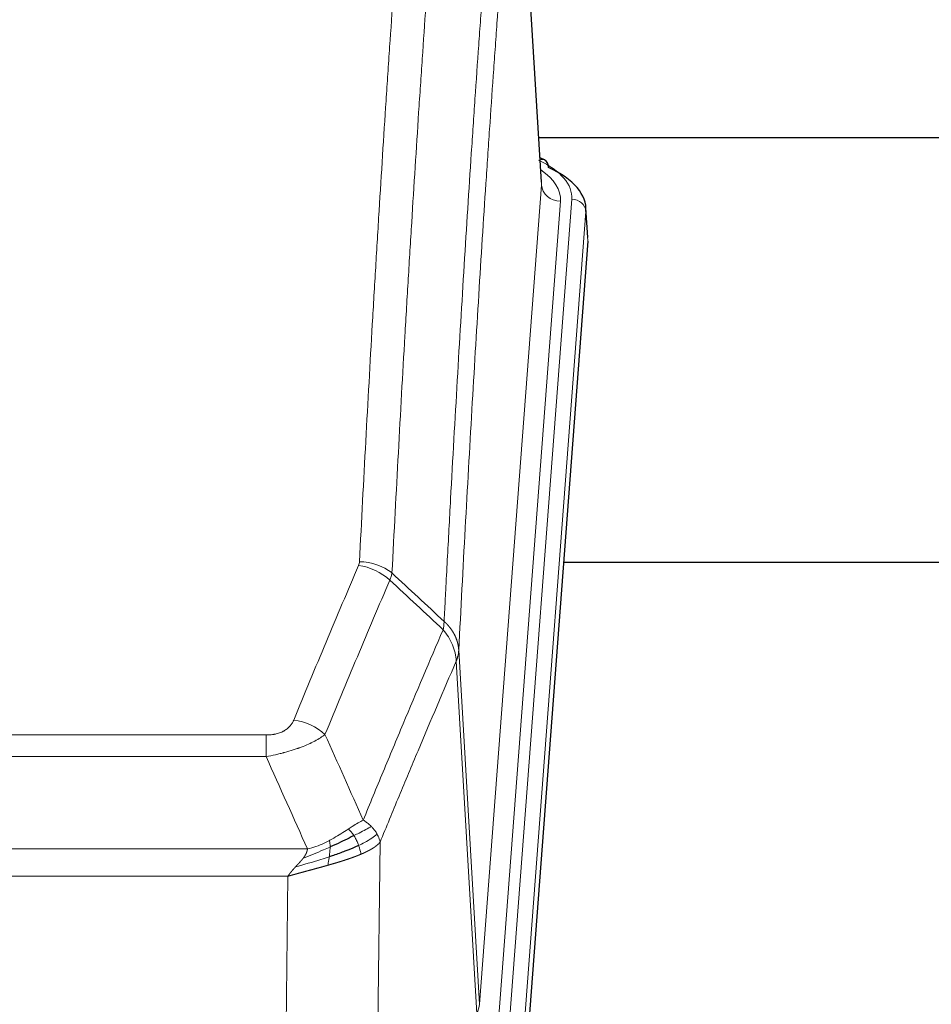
# Model space of a CAD drawing. Header units: inches. Extents: x 0 to 23760, y -13 to 16800.
# Tile 145 of 256: x 5796 to 5989, y 13828 to 14036. Entities that reach past the tile are written whole.
import ezdxf

# ---------------------------------------------------------------- set-up
doc = ezdxf.new("R2010")
doc.units = ezdxf.units.IN
doc.layers.add('1', color=7, linetype='Continuous', true_color=0xffffff)

msp = doc.modelspace()

# ---------------------------------------------------------------- linework, layer by layer
at = {"layer": '1', "color": 110, "linetype": 'Continuous', "lineweight": 13}
for p, q in [((5906.297, 14001.044), (5901.05, 14087.634)), ((5893.231, 13828.271), (5906.297, 14001.044)), ((5910.289, 13997.618), (5897.223, 13824.845)), ((5899.57, 13824.692), (5912.681, 13998.053)), ((5915.675, 13995.483), (5902.564, 13822.122)), ((5916.056, 13989.203), (5915.675, 13995.483)), ((5888.854, 13902.948), (5893.231, 13828.271)), ((5892.65, 13826.362), (5888.298, 13900.614)), ((5642.862, 13885.067), (5848.205, 13885.067)), ((5848.205, 13880.503), (5848.205, 13885.067)), ((5848.205, 13880.503), (5642.862, 13880.503)), ((5872.256, 13862.469), (5871.298, 13786.819)), ((5634.131, 13861.024), (5856.937, 13861.024)), ((5852.824, 13855.28), (5638.244, 13855.28)), ((5851.855, 13778.784), (5852.824, 13855.28))]:
    msp.add_line(p, q, dxfattribs=at)
at = {"layer": '1', "color": 2, "linetype": 'Continuous', "lineweight": 25}
for p, q in [((5906.302, 14001.62), (5901.051, 14088.256)), ((6072.901, 14011.013), (5905.731, 14011.013)), ((5906.934, 14006.327), (5905.99, 14006.762)), ((5916.062, 13989.986), (5915.681, 13996.269)), ((5916.056, 13989.203), (5902.938, 13815.75)), ((5991.194, 13921.439), (5910.925, 13921.439))]:
    msp.add_line(p, q, dxfattribs=at)
at = {"layer": '1', "color": 110, "linetype": 'Continuous', "lineweight": 13}
for centre, major_axis, ratio, start_param, end_param in [((5888.662, 13998.427), (24.034, 0.016), 0.461198, 6.2480186, 7.0671317), ((5905.676, 14003.603), (1.258, 2.724), 0.6272114, 6.2831797, 6.7581181), ((5886.27, 13997.992), (24.034, 0.016), 0.461198, 6.2480186, 6.8801307), ((5910.289, 14001.166), (3.989, -0.302), 0.8864705, 3.2608937, 4.7793301), ((5912.681, 13995.392), (2.991, -0.226), 0.8864705, 0.119301, 1.6377375), ((5867.713, 13912.527), (-9.188, 3.948), 0.8056434, 4.2999866, 5.045624), ((5867.901, 13913.319), (-9.987, 0.512), 0.8285973, 3.9974013, 4.7548106), ((5854.052, 13880.065), (9.245, -3.812), 0.7933159, 1.14397, 1.886928), ((5873.205, 13828.783), (-20.038, 0.241), 0.4621297, 2.903225, 3.1123764)]:
    msp.add_ellipse(centre, major_axis=major_axis, ratio=ratio, start_param=start_param, end_param=end_param, dxfattribs=at)
at = {"layer": '1', "color": 2, "linetype": 'Continuous', "lineweight": 25}
for centre, major_axis, ratio, start_param, end_param in [((5905.676, 14003.603), (1.258, 2.724), 0.6272114, 5.3993548, 6.2831797), ((5888.662, 13995.766), (27.03, 0.194), 0.4633579, 6.2451225, 7.0642357)]:
    msp.add_ellipse(centre, major_axis=major_axis, ratio=ratio, start_param=start_param, end_param=end_param, dxfattribs=at)
at = {"layer": '1', "color": 110, "linetype": 'Continuous', "lineweight": 13}
for points, knots in [([(5867.901, 13921.608), (5868.338, 13930.187), (5869.229, 13947.105), (5870.149, 13963.547), (5870.851, 13975.7), (5871.087, 13979.721), (5871.563, 13987.704), (5871.803, 13991.666), (5872.528, 14003.461), (5873.02, 14011.203), (5873.643, 14020.727), (5873.768, 14022.624), (5874.02, 14026.403), (5874.398, 14032.047), (5874.781, 14037.621), (5875.551, 14048.676), (5876.593, 14063.165), (5878.201, 14084.149), (5879.302, 14097.64), (5879.859, 14104.259)], [0, 0, 0, 0, 0.125, 0.25, 0.25, 0.3125, 0.3125, 0.375, 0.375, 0.5, 0.5, 0.53125, 0.53125, 0.5625, 0.625, 0.625, 0.75, 0.875, 1, 1, 1, 1]), ([(5886.742, 14101.67), (5886.184, 14095.058), (5885.082, 14081.583), (5883.472, 14060.623), (5882.429, 14046.15), (5881.657, 14035.109), (5881.274, 14029.541), (5880.895, 14023.903), (5880.644, 14020.129), (5880.518, 14018.234), (5879.894, 14008.721), (5879.402, 14000.988), (5878.676, 13989.207), (5878.436, 13985.25), (5877.959, 13977.277), (5877.723, 13973.26), (5877.02, 13961.122), (5876.098, 13944.699), (5875.207, 13927.8), (5874.768, 13919.232)], [0, 0, 0, 0, 0.125, 0.25, 0.375, 0.375, 0.4375, 0.46875, 0.46875, 0.5, 0.5, 0.625, 0.625, 0.6875, 0.6875, 0.75, 0.75, 0.875, 1, 1, 1, 1]), ([(5885.765, 13909.009), (5885.821, 13910.1), (5885.877, 13911.188), (5885.989, 13913.361), (5886.157, 13916.614), (5886.553, 13924.164), (5886.896, 13930.566), (5887.59, 13943.275), (5888.53, 13959.973), (5889.988, 13984.274), (5890.993, 13999.979), (5891.567, 14008.673), (5891.63, 14009.637), (5891.759, 14011.561), (5891.951, 14014.441), (5892.402, 14021.12), (5892.794, 14026.772), (5893.122, 14031.443), (5893.188, 14032.375), (5893.32, 14034.235), (5893.519, 14037.019), (5893.984, 14043.473), (5894.386, 14048.931), (5895.198, 14059.75), (5896.295, 14073.915), (5897.423, 14087.559), (5897.994, 14094.25)], [0, 0, 0, 0, 0.015625, 0.015625, 0.03125, 0.0625, 0.125, 0.125, 0.25, 0.375, 0.5, 0.5, 0.515625, 0.515625, 0.53125, 0.5625, 0.625, 0.625, 0.640625, 0.640625, 0.65625, 0.6875, 0.75, 0.75, 0.875, 1, 1, 1, 1]), ([(5901.05, 14087.634), (5900.48, 14080.961), (5899.355, 14067.355), (5898.261, 14053.23), (5897.452, 14042.442), (5897.05, 14037), (5896.586, 14030.565), (5896.389, 14027.789), (5896.257, 14025.934), (5896.191, 14025.005), (5895.864, 14020.348), (5895.473, 14014.712), (5895.023, 14008.053), (5894.831, 14005.182), (5894.703, 14003.263), (5894.64, 14002.302), (5894.067, 13993.634), (5893.066, 13977.977), (5891.611, 13953.75), (5890.205, 13928.782), (5889.299, 13911.642), (5888.854, 13902.948)], [0, 0, 0, 0, 0.125, 0.25, 0.25, 0.3125, 0.34375, 0.359375, 0.359375, 0.375, 0.375, 0.4375, 0.46875, 0.484375, 0.484375, 0.5, 0.5, 0.625, 0.75, 0.875, 1, 1, 1, 1]), ([(5854.052, 13888.221), (5855.186, 13890.982), (5856.321, 13893.732), (5858.594, 13899.21), (5859.731, 13901.937), (5863.147, 13910.086), (5865.428, 13915.472), (5867.713, 13920.813)], [0, 0, 0, 0, 0.25, 0.25, 0.5, 0.5, 1, 1, 1, 1]), ([(5867.901, 13921.608), (5867.894, 13921.474), (5867.875, 13921.34), (5867.813, 13921.075), (5867.769, 13920.944), (5867.713, 13920.813)], [0, 0, 0, 0, 0.5, 0.5, 1, 1, 1, 1]), ([(5874.31, 13917.726), (5872.021, 13912.39), (5869.737, 13907.008), (5866.318, 13898.867), (5865.179, 13896.142), (5862.904, 13890.67), (5861.767, 13887.922), (5860.632, 13885.163)], [0, 0, 0, 0, 0.5, 0.5, 0.75, 0.75, 1, 1, 1, 1]), ([(5885.765, 13909.009), (5885.744, 13908.746), (5885.729, 13908.459), (5885.671, 13907.869), (5885.628, 13907.566), (5885.553, 13907.272)], [0, 0, 0, 0, 0.5, 0.5, 1, 1, 1, 1]), ([(5885.765, 13909.009), (5885.778, 13908.998), (5885.803, 13908.975), (5885.841, 13908.941), (5885.879, 13908.906), (5885.917, 13908.87), (5885.956, 13908.835), (5885.994, 13908.798), (5886.033, 13908.761), (5886.071, 13908.724), (5886.11, 13908.686), (5886.149, 13908.648), (5886.188, 13908.61), (5886.227, 13908.571), (5886.266, 13908.531), (5886.305, 13908.491), (5886.344, 13908.45), (5886.383, 13908.409), (5886.422, 13908.368), (5886.461, 13908.325), (5886.5, 13908.283), (5886.54, 13908.24), (5886.579, 13908.196), (5886.618, 13908.152), (5886.657, 13908.108), (5886.697, 13908.063), (5886.736, 13908.017), (5886.775, 13907.971), (5886.814, 13907.924), (5886.853, 13907.877), (5886.892, 13907.829), (5886.931, 13907.781), (5886.97, 13907.732), (5887.008, 13907.683), (5887.047, 13907.633), (5887.085, 13907.583), (5887.124, 13907.532), (5887.162, 13907.481), (5887.2, 13907.429), (5887.238, 13907.376), (5887.276, 13907.323), (5887.313, 13907.27), (5887.351, 13907.215), (5887.388, 13907.161), (5887.425, 13907.105), (5887.462, 13907.05), (5887.499, 13906.993), (5887.535, 13906.936), (5887.572, 13906.879), (5887.608, 13906.821), (5887.643, 13906.762), (5887.679, 13906.703), (5887.714, 13906.643), (5887.749, 13906.583), (5887.783, 13906.522), (5887.818, 13906.461), (5887.852, 13906.399), (5887.885, 13906.336), (5887.918, 13906.273), (5887.954, 13906.205), (5887.991, 13906.132), (5888.029, 13906.055), (5888.066, 13905.977), (5888.103, 13905.898), (5888.139, 13905.82), (5888.174, 13905.741), (5888.208, 13905.662), (5888.242, 13905.582), (5888.274, 13905.502), (5888.306, 13905.423), (5888.337, 13905.342), (5888.367, 13905.262), (5888.396, 13905.182), (5888.425, 13905.101), (5888.452, 13905.02), (5888.479, 13904.939), (5888.504, 13904.857), (5888.529, 13904.776), (5888.553, 13904.694), (5888.576, 13904.612), (5888.599, 13904.53), (5888.62, 13904.448), (5888.641, 13904.365), (5888.66, 13904.283), (5888.679, 13904.2), (5888.697, 13904.117), (5888.714, 13904.034), (5888.73, 13903.951), (5888.745, 13903.868), (5888.76, 13903.785), (5888.773, 13903.701), (5888.786, 13903.618), (5888.798, 13903.534), (5888.808, 13903.451), (5888.818, 13903.367), (5888.827, 13903.283), (5888.836, 13903.199), (5888.843, 13903.116), (5888.849, 13903.032), (5888.853, 13902.976), (5888.854, 13902.948)], [0, 0, 0, 0, 0.0069372, 0.0139334, 0.0209887, 0.028103, 0.0352764, 0.0425088, 0.0498003, 0.0571509, 0.0645605, 0.0720292, 0.0795569, 0.0871437, 0.0947896, 0.1024945, 0.1102584, 0.1180815, 0.1259636, 0.1339048, 0.141905, 0.1499643, 0.1580827, 0.1662601, 0.1744966, 0.1827922, 0.1911468, 0.1995605, 0.2080333, 0.2165651, 0.225156, 0.233806, 0.2425151, 0.2512832, 0.2601104, 0.2689967, 0.277942, 0.2869465, 0.29601, 0.3051325, 0.3143142, 0.3235549, 0.3328547, 0.3422136, 0.3516315, 0.3611085, 0.3706446, 0.3802398, 0.3898941, 0.3996074, 0.4093798, 0.4192113, 0.4291019, 0.4390515, 0.4490602, 0.459128, 0.4692549, 0.4794409, 0.4896859, 0.4999901, 0.5124905, 0.524991, 0.5374914, 0.5499918, 0.5624922, 0.5749926, 0.587493, 0.5999934, 0.6124937, 0.6249941, 0.6374944, 0.6499948, 0.6624951, 0.6749954, 0.6874957, 0.699996, 0.7124963, 0.7249966, 0.7374968, 0.7499971, 0.7624973, 0.7749976, 0.7874978, 0.799998, 0.8124982, 0.8249984, 0.8374986, 0.8499988, 0.8624989, 0.8749991, 0.8874992, 0.8999993, 0.9124995, 0.9249996, 0.9374997, 0.9499998, 0.9624998, 0.9749999, 0.9875, 1, 1, 1, 1]), ([(5868.699, 13867.115), (5870.097, 13870.53), (5871.496, 13873.928), (5874.299, 13880.69), (5875.702, 13884.054), (5879.915, 13894.093), (5882.731, 13900.717), (5885.553, 13907.272)], [0, 0, 0, 0, 0.25, 0.25, 0.5, 0.5, 1, 1, 1, 1]), ([(5885.553, 13907.272), (5885.962, 13906.789), (5886.335, 13906.279), (5886.993, 13905.215), (5887.278, 13904.662), (5887.75, 13903.531), (5887.936, 13902.952), (5888.199, 13901.785), (5888.277, 13901.197), (5888.298, 13900.614)], [0, 0, 0, 0, 0.25, 0.25, 0.5, 0.5, 0.75, 0.75, 1, 1, 1, 1]), ([(5888.854, 13902.948), (5888.854, 13902.941), (5888.853, 13902.915), (5888.849, 13902.858), (5888.842, 13902.766), (5888.831, 13902.64), (5888.812, 13902.478), (5888.783, 13902.28), (5888.742, 13902.048), (5888.698, 13901.849), (5888.659, 13901.695), (5888.634, 13901.599), (5888.608, 13901.505), (5888.581, 13901.414), (5888.553, 13901.324), (5888.526, 13901.237), (5888.498, 13901.152), (5888.469, 13901.068), (5888.441, 13900.988), (5888.412, 13900.909), (5888.383, 13900.832), (5888.355, 13900.758), (5888.327, 13900.685), (5888.308, 13900.638), (5888.298, 13900.614)], [0, 0, 0, 0, 0.0092499, 0.0337179, 0.073404, 0.128308, 0.1984299, 0.2837694, 0.3843264, 0.5001005, 0.5424888, 0.5838484, 0.6241794, 0.6634821, 0.7017567, 0.7390032, 0.7752221, 0.8104134, 0.8445775, 0.8777146, 0.909825, 0.9409091, 0.9709673, 1, 1, 1, 1]), ([(5888.298, 13900.614), (5885.612, 13894.381), (5882.933, 13888.086), (5878.922, 13878.55), (5877.587, 13875.355), (5874.919, 13868.936), (5873.586, 13865.71), (5872.256, 13862.469)], [0, 0, 0, 0, 0.5, 0.5, 0.75, 0.75, 1, 1, 1, 1]), ([(5854.052, 13888.221), (5854.031, 13888.17), (5854.009, 13888.119), (5853.963, 13888.017), (5853.939, 13887.966), (5853.863, 13887.815), (5853.809, 13887.715), (5853.691, 13887.517), (5853.627, 13887.42), (5853.491, 13887.227), (5853.418, 13887.132), (5853.26, 13886.944), (5853.176, 13886.851), (5853.041, 13886.715), (5852.994, 13886.669), (5852.898, 13886.58), (5852.848, 13886.535), (5852.694, 13886.404), (5852.586, 13886.32), (5852.359, 13886.157), (5852.239, 13886.078), (5852.049, 13885.965), (5851.952, 13885.91), (5851.851, 13885.856), (5851.783, 13885.821), (5851.748, 13885.804), (5851.574, 13885.718), (5851.429, 13885.655), (5850.982, 13885.478), (5850.666, 13885.379), (5850.245, 13885.279), (5850.16, 13885.26), (5849.987, 13885.225), (5849.9, 13885.209), (5849.639, 13885.165), (5849.463, 13885.141), (5849.108, 13885.104), (5848.929, 13885.09), (5848.569, 13885.071), (5848.388, 13885.067), (5848.205, 13885.067)], [0, 0, 0, 0, 0.03125, 0.03125, 0.0625, 0.0625, 0.125, 0.125, 0.1875, 0.1875, 0.25, 0.25, 0.3125, 0.3125, 0.34375, 0.34375, 0.375, 0.375, 0.4375, 0.4375, 0.5, 0.5, 0.53125, 0.546875, 0.546875, 0.5625, 0.5625, 0.625, 0.625, 0.75, 0.75, 0.78125, 0.78125, 0.8125, 0.8125, 0.875, 0.875, 0.9375, 0.9375, 1, 1, 1, 1]), ([(5860.632, 13885.163), (5860.334, 13884.93), (5860.008, 13884.699), (5859.295, 13884.242), (5858.909, 13884.015), (5858.28, 13883.679), (5858.008, 13883.54), (5857.723, 13883.401), (5857.608, 13883.346), (5857.55, 13883.318), (5857.374, 13883.236), (5857.256, 13883.181), (5856.653, 13882.91), (5856.144, 13882.699), (5855.472, 13882.443), (5855.336, 13882.393), (5855.129, 13882.317), (5855.059, 13882.292), (5854.92, 13882.242), (5854.849, 13882.218), (5854.497, 13882.095), (5854.21, 13881.999), (5853.334, 13881.718), (5852.73, 13881.54), (5852.026, 13881.351), (5851.947, 13881.33), (5851.79, 13881.289), (5851.71, 13881.268), (5851.472, 13881.207), (5851.313, 13881.167), (5850.833, 13881.05), (5850.511, 13880.974), (5849.536, 13880.757), (5848.875, 13880.624), (5848.205, 13880.503)], [0, 0, 0, 0, 0.125, 0.125, 0.25, 0.25, 0.3125, 0.328125, 0.328125, 0.34375, 0.34375, 0.375, 0.375, 0.5, 0.5, 0.53125, 0.53125, 0.546875, 0.546875, 0.5625, 0.5625, 0.625, 0.625, 0.75, 0.75, 0.765625, 0.765625, 0.78125, 0.78125, 0.8125, 0.8125, 0.875, 0.875, 1, 1, 1, 1]), ([(5868.699, 13867.115), (5868.006, 13866.788), (5867.24, 13866.322), (5866.113, 13865.602), (5865.823, 13865.414), (5865.524, 13865.22)], [0, 0, 0, 0, 0.75, 0.75, 1, 1, 1, 1]), ([(5870.406, 13865.771), (5870.283, 13865.894), (5870.155, 13866.016), (5869.823, 13866.311), (5869.612, 13866.483), (5869.171, 13866.81), (5868.94, 13866.967), (5868.699, 13867.115)], [0, 0, 0, 0, 0.25, 0.25, 0.625, 0.625, 1, 1, 1, 1]), ([(5865.524, 13865.22), (5865.374, 13865.123), (5865.223, 13865.025), (5864.608, 13864.628), (5864.129, 13864.321), (5863.135, 13863.707), (5862.62, 13863.4), (5861.913, 13863.005), (5861.735, 13862.908), (5861.554, 13862.812)], [0, 0, 0, 0, 0.125, 0.125, 0.5, 0.5, 0.875, 0.875, 1, 1, 1, 1]), ([(5866.748, 13863.84), (5866.649, 13863.995), (5866.548, 13864.143), (5866.291, 13864.487), (5866.134, 13864.671), (5865.823, 13864.986), (5865.67, 13865.118), (5865.524, 13865.22)], [0, 0, 0, 0, 0.25, 0.25, 0.625, 0.625, 1, 1, 1, 1]), ([(5870.406, 13865.771), (5869.708, 13865.388), (5868.837, 13864.916), (5867.476, 13864.21), (5867.12, 13864.027), (5866.748, 13863.84)], [0, 0, 0, 0, 0.75, 0.75, 1, 1, 1, 1]), ([(5871.617, 13864.182), (5871.004, 13863.598), (5870.108, 13862.99), (5868.579, 13862.175), (5868.169, 13861.971), (5867.734, 13861.767)], [0, 0, 0, 0, 0.75, 0.75, 1, 1, 1, 1]), ([(5871.617, 13864.182), (5871.578, 13864.252), (5871.537, 13864.321), (5871.37, 13864.597), (5871.231, 13864.801), (5870.927, 13865.199), (5870.763, 13865.394), (5870.528, 13865.646), (5870.468, 13865.709), (5870.406, 13865.771)], [0, 0, 0, 0, 0.125, 0.125, 0.5, 0.5, 0.875, 0.875, 1, 1, 1, 1]), ([(5872.256, 13862.469), (5872.171, 13862.903), (5872.029, 13863.336), (5871.766, 13863.903), (5871.694, 13864.043), (5871.617, 13864.182)], [0, 0, 0, 0, 0.75, 0.75, 1, 1, 1, 1]), ([(5861.554, 13862.812), (5861.194, 13862.62), (5860.827, 13862.435), (5859.333, 13861.732), (5858.157, 13861.289), (5856.937, 13861.024)], [0, 0, 0, 0, 0.25, 0.25, 1, 1, 1, 1]), ([(5861.705, 13861.443), (5861.706, 13861.598), (5861.705, 13861.746), (5861.691, 13862.089), (5861.675, 13862.273), (5861.627, 13862.585), (5861.595, 13862.714), (5861.554, 13862.812)], [0, 0, 0, 0, 0.25, 0.25, 0.625, 0.625, 1, 1, 1, 1]), ([(5867.734, 13861.767), (5867.703, 13861.855), (5867.671, 13861.944), (5867.536, 13862.301), (5867.423, 13862.572), (5867.174, 13863.1), (5867.038, 13863.358), (5866.846, 13863.683), (5866.797, 13863.762), (5866.748, 13863.84)], [0, 0, 0, 0, 0.125, 0.125, 0.5, 0.5, 0.875, 0.875, 1, 1, 1, 1]), ([(5872.256, 13862.469), (5872.25, 13862.462), (5872.238, 13862.448), (5872.22, 13862.426), (5872.202, 13862.405), (5872.183, 13862.384), (5872.165, 13862.362), (5872.146, 13862.341), (5872.127, 13862.32), (5872.108, 13862.299), (5872.088, 13862.278), (5872.069, 13862.258), (5872.049, 13862.237), (5872.03, 13862.216), (5872.01, 13862.196), (5871.99, 13862.175), (5871.969, 13862.155), (5871.949, 13862.135), (5871.928, 13862.114), (5871.908, 13862.094), (5871.887, 13862.074), (5871.866, 13862.054), (5871.845, 13862.034), (5871.824, 13862.015), (5871.802, 13861.995), (5871.781, 13861.975), (5871.759, 13861.956), (5871.738, 13861.937), (5871.716, 13861.917), (5871.694, 13861.898), (5871.672, 13861.879), (5871.649, 13861.86), (5871.627, 13861.841), (5871.605, 13861.822), (5871.582, 13861.803), (5871.56, 13861.784), (5871.537, 13861.766), (5871.514, 13861.747), (5871.491, 13861.729), (5871.468, 13861.71), (5871.445, 13861.692), (5871.422, 13861.674), (5871.398, 13861.656), (5871.375, 13861.637), (5871.351, 13861.619), (5871.328, 13861.602), (5871.304, 13861.584), (5871.281, 13861.566), (5871.257, 13861.548), (5871.233, 13861.531), (5871.209, 13861.513), (5871.185, 13861.496), (5871.161, 13861.479), (5871.137, 13861.462), (5871.113, 13861.444), (5871.088, 13861.427), (5871.064, 13861.41), (5871.04, 13861.394), (5871.015, 13861.377), (5870.991, 13861.36), (5870.966, 13861.343), (5870.942, 13861.327), (5870.917, 13861.31), (5870.893, 13861.294), (5870.868, 13861.278), (5870.843, 13861.261), (5870.818, 13861.245), (5870.794, 13861.229), (5870.769, 13861.213), (5870.744, 13861.197), (5870.719, 13861.182), (5870.694, 13861.166), (5870.669, 13861.15), (5870.644, 13861.135), (5870.619, 13861.119), (5870.594, 13861.104), (5870.569, 13861.088), (5870.544, 13861.073), (5870.519, 13861.058), (5870.494, 13861.043), (5870.469, 13861.028), (5870.444, 13861.013), (5870.419, 13860.998), (5870.394, 13860.983), (5870.369, 13860.969), (5870.344, 13860.954), (5870.319, 13860.94), (5870.294, 13860.925), (5870.268, 13860.911), (5870.243, 13860.897), (5870.218, 13860.882), (5870.193, 13860.868), (5870.168, 13860.854), (5870.143, 13860.84), (5870.118, 13860.826), (5870.093, 13860.813), (5870.068, 13860.799), (5870.043, 13860.785), (5870.018, 13860.772), (5869.994, 13860.758), (5869.969, 13860.745), (5869.944, 13860.731), (5869.919, 13860.718), (5869.894, 13860.705), (5869.87, 13860.692), (5869.845, 13860.679), (5869.82, 13860.666), (5869.795, 13860.653), (5869.771, 13860.64), (5869.746, 13860.627), (5869.722, 13860.615), (5869.697, 13860.602), (5869.673, 13860.589), (5869.648, 13860.577), (5869.624, 13860.565), (5869.6, 13860.552), (5869.576, 13860.54), (5869.551, 13860.528), (5869.527, 13860.516), (5869.503, 13860.504), (5869.479, 13860.492), (5869.455, 13860.48), (5869.431, 13860.468), (5869.407, 13860.457), (5869.384, 13860.445), (5869.36, 13860.434), (5869.336, 13860.422), (5869.313, 13860.411), (5869.289, 13860.399), (5869.266, 13860.388), (5869.242, 13860.377), (5869.219, 13860.366), (5869.196, 13860.355), (5869.172, 13860.344), (5869.149, 13860.333), (5869.126, 13860.322), (5869.103, 13860.311), (5869.08, 13860.3), (5869.058, 13860.29), (5869.035, 13860.279), (5869.012, 13860.269), (5868.99, 13860.258), (5868.967, 13860.248), (5868.945, 13860.238), (5868.923, 13860.228), (5868.9, 13860.217), (5868.878, 13860.207), (5868.856, 13860.197), (5868.834, 13860.188), (5868.812, 13860.178), (5868.791, 13860.168), (5868.769, 13860.158), (5868.747, 13860.149), (5868.726, 13860.139), (5868.705, 13860.129), (5868.683, 13860.12), (5868.662, 13860.111), (5868.641, 13860.101), (5868.62, 13860.092), (5868.599, 13860.083), (5868.579, 13860.074), (5868.558, 13860.065), (5868.537, 13860.056), (5868.517, 13860.047), (5868.497, 13860.038), (5868.476, 13860.029), (5868.456, 13860.021), (5868.436, 13860.012), (5868.416, 13860.003), (5868.397, 13859.995), (5868.377, 13859.986), (5868.358, 13859.978), (5868.338, 13859.97), (5868.319, 13859.961), (5868.3, 13859.953), (5868.281, 13859.945), (5868.262, 13859.937), (5868.243, 13859.929), (5868.23, 13859.924), (5868.224, 13859.921)], [0, 0, 0, 0, 0.0080212, 0.0160154, 0.0239827, 0.0319231, 0.0398365, 0.0477229, 0.0555824, 0.0634149, 0.0712205, 0.0789992, 0.0867509, 0.0944756, 0.1021734, 0.1098443, 0.1174881, 0.1251051, 0.1326951, 0.1402581, 0.1477942, 0.1553034, 0.1627856, 0.1702408, 0.1776691, 0.1850704, 0.1924448, 0.1997923, 0.2071128, 0.2144063, 0.2216729, 0.2289126, 0.2361253, 0.243311, 0.2504698, 0.2576016, 0.2647065, 0.2717845, 0.2788355, 0.2858595, 0.2928566, 0.2998268, 0.30677, 0.3136862, 0.3205755, 0.3274379, 0.3342733, 0.3410817, 0.3478632, 0.3546178, 0.3613454, 0.3680461, 0.3747198, 0.3813665, 0.3879863, 0.3945792, 0.4011451, 0.4076841, 0.4141961, 0.4206811, 0.4271393, 0.4335704, 0.4399746, 0.4463519, 0.4527022, 0.4590256, 0.465322, 0.4715915, 0.477834, 0.4840496, 0.4902382, 0.4963999, 0.5025346, 0.5086424, 0.5147232, 0.5207771, 0.526804, 0.532804, 0.5387771, 0.5447232, 0.5506423, 0.5565345, 0.5623997, 0.568238, 0.5740494, 0.5798338, 0.5855912, 0.5913217, 0.5970253, 0.6027019, 0.6083515, 0.6139742, 0.61957, 0.6251388, 0.6306807, 0.6361956, 0.6416836, 0.6471446, 0.6525787, 0.6579858, 0.663366, 0.6687192, 0.6740455, 0.6793448, 0.6846172, 0.6898627, 0.6950812, 0.7002727, 0.7054373, 0.710575, 0.7156857, 0.7207694, 0.7258262, 0.7308561, 0.735859, 0.740835, 0.745784, 0.7507061, 0.7556012, 0.7604694, 0.7653107, 0.7701249, 0.7749123, 0.7796727, 0.7844061, 0.7891127, 0.7937922, 0.7984448, 0.8030705, 0.8076692, 0.812241, 0.8167858, 0.8213037, 0.8257947, 0.8302587, 0.8346957, 0.8391058, 0.843489, 0.8478452, 0.8521745, 0.8564768, 0.8607522, 0.8650006, 0.8692221, 0.8734166, 0.8775842, 0.8817249, 0.8858386, 0.8899254, 0.8939852, 0.8980181, 0.902024, 0.906003, 0.909955, 0.9138802, 0.9177783, 0.9216495, 0.9254938, 0.9293111, 0.9331015, 0.936865, 0.9406015, 0.944311, 0.9479937, 0.9516493, 0.9552781, 0.9588799, 0.9624547, 0.9660026, 0.9695236, 0.9730176, 0.9764847, 0.9799249, 0.9833381, 0.9867243, 0.9900837, 0.993416, 0.9967215, 1, 1, 1, 1]), ([(5861.705, 13861.443), (5861.247, 13861.239), (5860.783, 13861.035), (5858.913, 13860.23), (5857.476, 13859.647), (5856.066, 13859.125)], [0, 0, 0, 0, 0.25, 0.25, 1, 1, 1, 1]), ([(5856.066, 13859.125), (5856.074, 13859.136), (5856.09, 13859.157), (5856.113, 13859.189), (5856.137, 13859.221), (5856.16, 13859.253), (5856.182, 13859.284), (5856.205, 13859.316), (5856.226, 13859.347), (5856.248, 13859.379), (5856.269, 13859.41), (5856.29, 13859.441), (5856.311, 13859.472), (5856.331, 13859.503), (5856.351, 13859.534), (5856.371, 13859.565), (5856.39, 13859.595), (5856.409, 13859.626), (5856.428, 13859.656), (5856.446, 13859.687), (5856.464, 13859.717), (5856.482, 13859.747), (5856.499, 13859.777), (5856.516, 13859.807), (5856.533, 13859.837), (5856.549, 13859.867), (5856.565, 13859.896), (5856.581, 13859.926), (5856.596, 13859.955), (5856.611, 13859.984), (5856.626, 13860.014), (5856.64, 13860.043), (5856.654, 13860.072), (5856.668, 13860.101), (5856.682, 13860.13), (5856.695, 13860.158), (5856.707, 13860.187), (5856.72, 13860.216), (5856.732, 13860.244), (5856.743, 13860.272), (5856.755, 13860.3), (5856.766, 13860.329), (5856.776, 13860.357), (5856.787, 13860.385), (5856.797, 13860.412), (5856.807, 13860.44), (5856.816, 13860.468), (5856.825, 13860.495), (5856.834, 13860.523), (5856.842, 13860.55), (5856.85, 13860.577), (5856.858, 13860.604), (5856.865, 13860.631), (5856.872, 13860.658), (5856.879, 13860.685), (5856.886, 13860.711), (5856.892, 13860.738), (5856.897, 13860.765), (5856.903, 13860.791), (5856.908, 13860.817), (5856.913, 13860.843), (5856.917, 13860.869), (5856.921, 13860.895), (5856.925, 13860.921), (5856.928, 13860.947), (5856.931, 13860.973), (5856.934, 13860.998), (5856.936, 13861.015), (5856.937, 13861.024)], [0, 0, 0, 0, 0.0185022, 0.0368847, 0.0551481, 0.073293, 0.0913199, 0.1092294, 0.1270222, 0.1446988, 0.1622598, 0.1797059, 0.1970378, 0.2142561, 0.2313614, 0.2483544, 0.265236, 0.2820066, 0.2986672, 0.3152184, 0.331661, 0.3479958, 0.3642235, 0.380345, 0.3963611, 0.4122725, 0.4280803, 0.4437851, 0.459388, 0.4748898, 0.4902915, 0.5055939, 0.5207981, 0.535905, 0.5509156, 0.565831, 0.5806521, 0.5953801, 0.6100159, 0.6245607, 0.6390157, 0.6533819, 0.6676604, 0.6818526, 0.6959596, 0.7099825, 0.7239227, 0.7377815, 0.75156, 0.7652597, 0.7788818, 0.7924277, 0.8058989, 0.8192966, 0.8326224, 0.8458776, 0.8590638, 0.8721825, 0.8852351, 0.8982233, 0.9111485, 0.9240124, 0.9368166, 0.9495628, 0.9622525, 0.9748874, 0.9874694, 1, 1, 1, 1]), ([(5868.224, 13859.921), (5868.209, 13859.915), (5868.18, 13859.903), (5868.136, 13859.884), (5868.091, 13859.865), (5868.047, 13859.847), (5868.002, 13859.828), (5867.958, 13859.81), (5867.913, 13859.792), (5867.868, 13859.773), (5867.823, 13859.755), (5867.778, 13859.737), (5867.733, 13859.719), (5867.688, 13859.7), (5867.643, 13859.682), (5867.597, 13859.664), (5867.552, 13859.646), (5867.506, 13859.628), (5867.46, 13859.61), (5867.415, 13859.592), (5867.369, 13859.574), (5867.323, 13859.556), (5867.277, 13859.539), (5867.23, 13859.521), (5867.184, 13859.503), (5867.138, 13859.485), (5867.092, 13859.468), (5867.045, 13859.45), (5866.999, 13859.432), (5866.952, 13859.415), (5866.905, 13859.397), (5866.858, 13859.38), (5866.812, 13859.362), (5866.765, 13859.345), (5866.718, 13859.328), (5866.671, 13859.31), (5866.623, 13859.293), (5866.576, 13859.276), (5866.529, 13859.259), (5866.482, 13859.242), (5866.434, 13859.224), (5866.387, 13859.207), (5866.339, 13859.19), (5866.292, 13859.173), (5866.244, 13859.156), (5866.196, 13859.139), (5866.149, 13859.122), (5866.101, 13859.106), (5866.053, 13859.089), (5866.005, 13859.072), (5865.957, 13859.055), (5865.909, 13859.038), (5865.861, 13859.022), (5865.813, 13859.005), (5865.765, 13858.989), (5865.717, 13858.972), (5865.668, 13858.955), (5865.62, 13858.939), (5865.572, 13858.922), (5865.523, 13858.906), (5865.475, 13858.89), (5865.427, 13858.873), (5865.378, 13858.857), (5865.33, 13858.841), (5865.281, 13858.824), (5865.232, 13858.808), (5865.184, 13858.792), (5865.135, 13858.776), (5865.086, 13858.76), (5865.038, 13858.744), (5864.989, 13858.728), (5864.94, 13858.712), (5864.891, 13858.696), (5864.842, 13858.68), (5864.794, 13858.664), (5864.745, 13858.648), (5864.696, 13858.632), (5864.647, 13858.616), (5864.598, 13858.601), (5864.549, 13858.585), (5864.5, 13858.569), (5864.451, 13858.554), (5864.402, 13858.538), (5864.353, 13858.522), (5864.304, 13858.507), (5864.255, 13858.491), (5864.205, 13858.476), (5864.156, 13858.46), (5864.107, 13858.445), (5864.058, 13858.43), (5864.009, 13858.414), (5863.96, 13858.399), (5863.911, 13858.384), (5863.862, 13858.368), (5863.812, 13858.353), (5863.763, 13858.338), (5863.714, 13858.323), (5863.665, 13858.308), (5863.616, 13858.293), (5863.566, 13858.278), (5863.517, 13858.263), (5863.468, 13858.248), (5863.419, 13858.233), (5863.37, 13858.218), (5863.321, 13858.203), (5863.271, 13858.188), (5863.222, 13858.173), (5863.173, 13858.158), (5863.124, 13858.143), (5863.075, 13858.129), (5863.026, 13858.114), (5862.976, 13858.099), (5862.927, 13858.085), (5862.878, 13858.07), (5862.829, 13858.055), (5862.78, 13858.041), (5862.731, 13858.026), (5862.682, 13858.012), (5862.633, 13857.997), (5862.584, 13857.983), (5862.535, 13857.968), (5862.486, 13857.954), (5862.437, 13857.94), (5862.388, 13857.925), (5862.339, 13857.911), (5862.29, 13857.897), (5862.241, 13857.882), (5862.192, 13857.868), (5862.144, 13857.854), (5862.095, 13857.84), (5862.046, 13857.826), (5861.997, 13857.812), (5861.949, 13857.798), (5861.9, 13857.783), (5861.851, 13857.769), (5861.803, 13857.755), (5861.754, 13857.741), (5861.705, 13857.727), (5861.657, 13857.714), (5861.608, 13857.7), (5861.56, 13857.686), (5861.511, 13857.672), (5861.463, 13857.658), (5861.414, 13857.644), (5861.366, 13857.631), (5861.318, 13857.617), (5861.27, 13857.603), (5861.237, 13857.594), (5861.221, 13857.589)], [0, 0, 0, 0, 0.0076941, 0.0153765, 0.0230472, 0.0307061, 0.0383534, 0.045989, 0.0536129, 0.061225, 0.0688255, 0.0764143, 0.0839914, 0.0915567, 0.0991104, 0.1066524, 0.1141827, 0.1217013, 0.1292082, 0.1367034, 0.1441869, 0.1516588, 0.1591189, 0.1665674, 0.1740041, 0.1814292, 0.1888426, 0.1962444, 0.2036344, 0.2110128, 0.2183794, 0.2257344, 0.2330778, 0.2404094, 0.2477294, 0.2550377, 0.2623343, 0.2696193, 0.2768926, 0.2841542, 0.2914041, 0.2986424, 0.305869, 0.313084, 0.3202872, 0.3274789, 0.3346588, 0.3418271, 0.3489838, 0.3561287, 0.3632621, 0.3703837, 0.3774937, 0.3845921, 0.3916788, 0.3987539, 0.4058173, 0.412869, 0.4199092, 0.4269376, 0.4339544, 0.4409596, 0.4479532, 0.454935, 0.4619053, 0.4688639, 0.4758109, 0.4827462, 0.4896699, 0.496582, 0.5034825, 0.5103713, 0.5172485, 0.524114, 0.5309679, 0.5378102, 0.5446409, 0.55146, 0.5582674, 0.5650632, 0.5718474, 0.57862, 0.5853809, 0.5921303, 0.598868, 0.6055941, 0.6123087, 0.6190116, 0.6257029, 0.6323825, 0.6390506, 0.6457071, 0.652352, 0.6589853, 0.665607, 0.672217, 0.6788155, 0.6854024, 0.6919777, 0.6985414, 0.7050935, 0.7116341, 0.718163, 0.7246804, 0.7311862, 0.7376804, 0.744163, 0.750634, 0.7570935, 0.7635413, 0.7699776, 0.7764024, 0.7828155, 0.7892171, 0.7956072, 0.8019856, 0.8083525, 0.8147079, 0.8210516, 0.8273839, 0.8337045, 0.8400136, 0.8463112, 0.8525972, 0.8588716, 0.8651345, 0.8713859, 0.8776257, 0.8838539, 0.8900706, 0.8962758, 0.9024695, 0.9086516, 0.9148221, 0.9209812, 0.9271287, 0.9332646, 0.9393891, 0.945502, 0.9516034, 0.9576933, 0.9637717, 0.9698385, 0.9758938, 0.9819376, 0.9879699, 0.9939907, 1, 1, 1, 1]), ([(5861.536, 13859.382), (5861.548, 13859.47), (5861.56, 13859.557), (5861.604, 13859.91), (5861.633, 13860.179), (5861.677, 13860.704), (5861.692, 13860.962), (5861.702, 13861.286), (5861.704, 13861.365), (5861.705, 13861.443)], [0, 0, 0, 0, 0.125, 0.125, 0.5, 0.5, 0.875, 0.875, 1, 1, 1, 1]), ([(5868.224, 13859.921), (5868.153, 13860.282), (5868.053, 13860.741), (5867.852, 13861.416), (5867.796, 13861.59), (5867.734, 13861.767)], [0, 0, 0, 0, 0.75, 0.75, 1, 1, 1, 1]), ([(5861.536, 13859.382), (5860.958, 13859.192), (5860.37, 13859.004), (5857.996, 13858.262), (5856.167, 13857.732), (5854.394, 13857.228)], [0, 0, 0, 0, 0.25, 0.25, 1, 1, 1, 1]), ([(5854.394, 13857.228), (5854.409, 13857.243), (5854.437, 13857.273), (5854.478, 13857.318), (5854.519, 13857.362), (5854.558, 13857.405), (5854.597, 13857.446), (5854.634, 13857.487), (5854.671, 13857.526), (5854.706, 13857.564), (5854.74, 13857.601), (5854.773, 13857.637), (5854.805, 13857.672), (5854.836, 13857.705), (5854.866, 13857.738), (5854.895, 13857.769), (5854.923, 13857.799), (5854.95, 13857.828), (5854.976, 13857.856), (5855.001, 13857.883), (5855.024, 13857.909), (5855.047, 13857.933), (5855.068, 13857.956), (5855.089, 13857.979), (5855.108, 13858), (5855.127, 13858.02), (5855.144, 13858.038), (5855.16, 13858.056), (5855.176, 13858.072), (5855.19, 13858.088), (5855.203, 13858.102), (5855.215, 13858.115), (5855.226, 13858.127), (5855.236, 13858.138), (5855.245, 13858.148), (5855.253, 13858.156), (5855.259, 13858.164), (5855.265, 13858.17), (5855.27, 13858.175), (5855.282, 13858.189), (5855.303, 13858.212), (5855.332, 13858.244), (5855.361, 13858.276), (5855.389, 13858.308), (5855.417, 13858.34), (5855.445, 13858.371), (5855.472, 13858.402), (5855.499, 13858.433), (5855.526, 13858.463), (5855.552, 13858.494), (5855.578, 13858.524), (5855.603, 13858.554), (5855.629, 13858.583), (5855.654, 13858.613), (5855.678, 13858.642), (5855.703, 13858.671), (5855.727, 13858.7), (5855.75, 13858.728), (5855.774, 13858.756), (5855.797, 13858.784), (5855.819, 13858.812), (5855.842, 13858.839), (5855.864, 13858.866), (5855.885, 13858.893), (5855.907, 13858.92), (5855.928, 13858.946), (5855.949, 13858.973), (5855.969, 13858.999), (5855.989, 13859.024), (5856.009, 13859.05), (5856.028, 13859.075), (5856.047, 13859.1), (5856.06, 13859.117), (5856.066, 13859.125)], [0, 0, 0, 0, 0.0247661, 0.0489206, 0.0724636, 0.0953949, 0.1177147, 0.1394229, 0.1605195, 0.1810045, 0.2008779, 0.2201398, 0.23879, 0.2568287, 0.2742558, 0.2910713, 0.3072753, 0.3228676, 0.3378484, 0.3522176, 0.3659752, 0.3791212, 0.3916556, 0.4035785, 0.4148897, 0.4255894, 0.4356775, 0.445154, 0.454019, 0.4622723, 0.4699141, 0.4769443, 0.4833629, 0.48917, 0.4943654, 0.4989493, 0.5029216, 0.5062824, 0.5090316, 0.5111692, 0.5284651, 0.5456049, 0.5625886, 0.5794163, 0.5960881, 0.612604, 0.6289642, 0.6451687, 0.6612176, 0.6771111, 0.6928491, 0.7084319, 0.7238594, 0.7391318, 0.7542492, 0.7692118, 0.7840195, 0.7986726, 0.8131712, 0.8275153, 0.8417051, 0.8557408, 0.8696224, 0.8833501, 0.8969241, 0.9103445, 0.9236114, 0.936725, 0.9496856, 0.9624932, 0.975148, 0.9876502, 1, 1, 1, 1]), ([(5861.221, 13857.589), (5861.255, 13857.761), (5861.294, 13857.957), (5861.376, 13858.389), (5861.418, 13858.624), (5861.486, 13859.037), (5861.512, 13859.208), (5861.536, 13859.382)], [0, 0, 0, 0, 0.375, 0.375, 0.75, 0.75, 1, 1, 1, 1]), ([(5861.221, 13857.589), (5861.2, 13857.583), (5861.156, 13857.571), (5861.091, 13857.553), (5861.026, 13857.534), (5860.961, 13857.516), (5860.896, 13857.498), (5860.831, 13857.479), (5860.766, 13857.461), (5860.701, 13857.443), (5860.636, 13857.424), (5860.571, 13857.406), (5860.505, 13857.388), (5860.44, 13857.37), (5860.375, 13857.352), (5860.31, 13857.333), (5860.245, 13857.315), (5860.179, 13857.297), (5860.114, 13857.279), (5860.049, 13857.261), (5859.984, 13857.243), (5859.918, 13857.225), (5859.853, 13857.207), (5859.788, 13857.189), (5859.723, 13857.171), (5859.657, 13857.153), (5859.592, 13857.135), (5859.527, 13857.117), (5859.462, 13857.099), (5859.397, 13857.081), (5859.331, 13857.063), (5859.266, 13857.045), (5859.201, 13857.027), (5859.136, 13857.009), (5859.071, 13856.992), (5859.005, 13856.974), (5858.94, 13856.956), (5858.875, 13856.938), (5858.81, 13856.92), (5858.745, 13856.903), (5858.68, 13856.885), (5858.615, 13856.867), (5858.55, 13856.85), (5858.485, 13856.832), (5858.42, 13856.814), (5858.355, 13856.797), (5858.29, 13856.779), (5858.225, 13856.761), (5858.16, 13856.744), (5858.095, 13856.726), (5858.03, 13856.708), (5857.965, 13856.691), (5857.9, 13856.673), (5857.835, 13856.656), (5857.771, 13856.638), (5857.706, 13856.621), (5857.641, 13856.603), (5857.577, 13856.586), (5857.512, 13856.568), (5857.447, 13856.551), (5857.383, 13856.533), (5857.318, 13856.516), (5857.254, 13856.498), (5857.19, 13856.481), (5857.125, 13856.463), (5857.061, 13856.446), (5856.996, 13856.429), (5856.932, 13856.411), (5856.868, 13856.394), (5856.804, 13856.377), (5856.74, 13856.359), (5856.676, 13856.342), (5856.611, 13856.325), (5856.548, 13856.307), (5856.484, 13856.29), (5856.42, 13856.273), (5856.356, 13856.255), (5856.292, 13856.238), (5856.228, 13856.221), (5856.165, 13856.203), (5856.101, 13856.186), (5856.037, 13856.169), (5855.974, 13856.152), (5855.91, 13856.134), (5855.847, 13856.117), (5855.784, 13856.1), (5855.72, 13856.083), (5855.657, 13856.066), (5855.594, 13856.048), (5855.531, 13856.031), (5855.468, 13856.014), (5855.405, 13855.997), (5855.342, 13855.98), (5855.279, 13855.963), (5855.216, 13855.945), (5855.153, 13855.928), (5855.091, 13855.911), (5855.028, 13855.894), (5854.965, 13855.877), (5854.903, 13855.86), (5854.841, 13855.843), (5854.778, 13855.826), (5854.716, 13855.808), (5854.654, 13855.791), (5854.592, 13855.774), (5854.53, 13855.757), (5854.468, 13855.74), (5854.406, 13855.723), (5854.344, 13855.706), (5854.282, 13855.689), (5854.22, 13855.672), (5854.159, 13855.655), (5854.097, 13855.638), (5854.036, 13855.621), (5853.974, 13855.603), (5853.913, 13855.586), (5853.852, 13855.569), (5853.791, 13855.552), (5853.73, 13855.535), (5853.669, 13855.518), (5853.608, 13855.501), (5853.547, 13855.484), (5853.486, 13855.467), (5853.426, 13855.45), (5853.365, 13855.433), (5853.304, 13855.416), (5853.244, 13855.399), (5853.184, 13855.382), (5853.124, 13855.365), (5853.063, 13855.348), (5853.003, 13855.331), (5852.943, 13855.314), (5852.883, 13855.297), (5852.844, 13855.285), (5852.824, 13855.28)], [0, 0, 0, 0, 0.0081592, 0.0163092, 0.0244501, 0.0325819, 0.0407045, 0.0488181, 0.0569225, 0.0650178, 0.0731041, 0.0811812, 0.0892493, 0.0973083, 0.1053581, 0.113399, 0.1214307, 0.1294534, 0.137467, 0.1454716, 0.1534671, 0.1614536, 0.169431, 0.1773994, 0.1853588, 0.1933091, 0.2012504, 0.2091827, 0.217106, 0.2250203, 0.2329256, 0.2408219, 0.2487092, 0.2565875, 0.2644568, 0.2723172, 0.2801686, 0.288011, 0.2958444, 0.303669, 0.3114845, 0.3192911, 0.3270888, 0.3348775, 0.3426574, 0.3504282, 0.3581902, 0.3659433, 0.3736874, 0.3814227, 0.389149, 0.3968665, 0.4045751, 0.4122748, 0.4199656, 0.4276476, 0.4353206, 0.4429849, 0.4506403, 0.4582868, 0.4659245, 0.4735534, 0.4811734, 0.4887846, 0.496387, 0.5039805, 0.5115653, 0.5191413, 0.5267084, 0.5342668, 0.5418164, 0.5493572, 0.5568893, 0.5644125, 0.5719271, 0.5794328, 0.5869298, 0.5944181, 0.6018976, 0.6093684, 0.6168305, 0.6242839, 0.6317285, 0.6391644, 0.6465917, 0.6540102, 0.6614201, 0.6688212, 0.6762137, 0.6835975, 0.6909727, 0.6983392, 0.705697, 0.7130462, 0.7203868, 0.7277187, 0.735042, 0.7423567, 0.7496628, 0.7569603, 0.7642491, 0.7715294, 0.7788011, 0.7860642, 0.7933187, 0.8005646, 0.807802, 0.8150309, 0.8222512, 0.8294629, 0.8366661, 0.8438608, 0.851047, 0.8582246, 0.8653938, 0.8725544, 0.8797065, 0.8868502, 0.8939854, 0.9011121, 0.9082303, 0.9153401, 0.9224414, 0.9295343, 0.9366187, 0.9436947, 0.9507623, 0.9578214, 0.9648722, 0.9719145, 0.9789485, 0.985974, 0.9929912, 1, 1, 1, 1]), ([(5852.824, 13855.28), (5852.829, 13855.288), (5852.84, 13855.305), (5852.856, 13855.331), (5852.872, 13855.358), (5852.89, 13855.384), (5852.907, 13855.411), (5852.925, 13855.438), (5852.943, 13855.465), (5852.962, 13855.493), (5852.981, 13855.521), (5853, 13855.549), (5853.02, 13855.577), (5853.04, 13855.606), (5853.061, 13855.635), (5853.082, 13855.664), (5853.103, 13855.694), (5853.125, 13855.724), (5853.147, 13855.754), (5853.17, 13855.784), (5853.193, 13855.815), (5853.216, 13855.846), (5853.24, 13855.877), (5853.264, 13855.909), (5853.288, 13855.94), (5853.313, 13855.973), (5853.338, 13856.005), (5853.364, 13856.037), (5853.39, 13856.07), (5853.417, 13856.104), (5853.444, 13856.137), (5853.471, 13856.171), (5853.499, 13856.205), (5853.527, 13856.239), (5853.555, 13856.274), (5853.584, 13856.308), (5853.613, 13856.344), (5853.643, 13856.379), (5853.673, 13856.415), (5853.703, 13856.451), (5853.734, 13856.487), (5853.765, 13856.523), (5853.797, 13856.56), (5853.829, 13856.597), (5853.861, 13856.635), (5853.894, 13856.672), (5853.927, 13856.71), (5853.961, 13856.748), (5853.995, 13856.787), (5854.029, 13856.826), (5854.064, 13856.865), (5854.099, 13856.904), (5854.135, 13856.943), (5854.171, 13856.983), (5854.207, 13857.023), (5854.244, 13857.064), (5854.281, 13857.104), (5854.318, 13857.145), (5854.356, 13857.186), (5854.382, 13857.214), (5854.394, 13857.228)], [0, 0, 0, 0, 0.0121901, 0.0245516, 0.0370849, 0.0497905, 0.0626689, 0.0757204, 0.0889455, 0.1023447, 0.1159182, 0.1296666, 0.14359, 0.1576889, 0.1719636, 0.1864145, 0.2010418, 0.2158458, 0.2308268, 0.2459852, 0.261321, 0.2768347, 0.2925265, 0.3083966, 0.3244452, 0.3406727, 0.357079, 0.3736646, 0.3904296, 0.4073742, 0.4244986, 0.4418029, 0.4592875, 0.4769523, 0.4947976, 0.5128236, 0.5310305, 0.5494183, 0.5679872, 0.5867374, 0.605669, 0.6247822, 0.644077, 0.6635537, 0.6832123, 0.7030529, 0.7230758, 0.7432809, 0.7636685, 0.7842385, 0.8049912, 0.8259267, 0.8470449, 0.8683461, 0.8898303, 0.9114976, 0.9333482, 0.955382, 0.9775993, 1, 1, 1, 1])]:
    msp.add_open_spline(points, degree=3, knots=knots, dxfattribs=at)
for points in [[(5874.768, 13919.232), (5874.728, 13918.988), (5874.611, 13918.493), (5874.422, 13917.984), (5874.31, 13917.726)], [(5874.768, 13919.232), (5878.434, 13915.826), (5882.1, 13912.418), (5885.765, 13909.009)], [(5885.553, 13907.272), (5881.806, 13910.758), (5878.058, 13914.243), (5874.31, 13917.726)], [(5860.632, 13885.163), (5863.336, 13879.153), (5866.025, 13873.137), (5868.699, 13867.115)], [(5856.937, 13861.024), (5854.043, 13867.524), (5851.133, 13874.017), (5848.205, 13880.503)]]:
    msp.add_open_spline(points, degree=3, dxfattribs=at)
at = {"layer": '1', "color": 2, "linetype": 'Continuous', "lineweight": 25}
for points in [[(5866.748, 13863.84), (5866.562, 13863.746), (5866.373, 13863.651), (5865.601, 13863.267), (5864.991, 13862.969), (5863.722, 13862.364), (5863.062, 13862.057), (5862.161, 13861.647), (5861.933, 13861.545), (5861.705, 13861.443)], [(5867.734, 13861.767), (5867.516, 13861.665), (5867.293, 13861.563), (5866.375, 13861.157), (5865.633, 13860.854), (5864.068, 13860.256), (5863.245, 13859.96), (5862.111, 13859.574), (5861.825, 13859.478), (5861.536, 13859.382)]]:
    msp.add_open_spline(points, degree=3, knots=[0, 0, 0, 0, 0.125, 0.125, 0.5, 0.5, 0.875, 0.875, 1, 1, 1, 1], dxfattribs=at)

doc.saveas('drawing.dxf')
